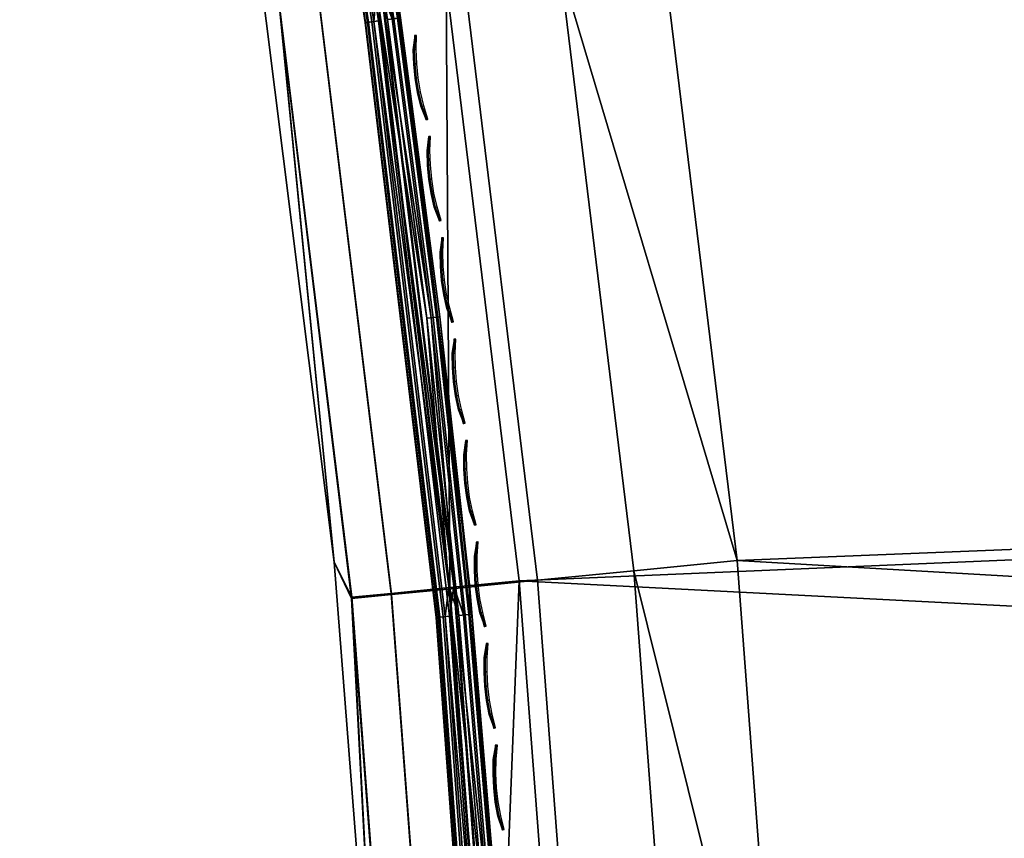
# Model space of a CAD drawing. Header units: inches. Extents: x 0 to 63.6, y -63.6 to 0.
# Tile 145 of 256: x 34.6 to 37.3, y -60.8 to -58.5. Entities that reach past the tile are written whole.
import ezdxf

# ---------------------------------------------------------------- set-up
doc = ezdxf.new("R2010")
doc.units = ezdxf.units.IN
doc.header["$LTSCALE"] = 0.03937
doc.header["$MEASUREMENT"] = 0
for name, color, linetype in [('A-FURN-3-ST', 151, 'Continuous'), ('A-FURN-3-ST-SEAM', 250, 'Continuous'), ('A-FURN-3-STITCH', 15, 'Continuous')]:
    doc.layers.add(name, color=color, linetype=linetype)

msp = doc.modelspace()

# ---------------------------------------------------------------- meshes
at = {"layer": 'A-FURN-3-ST'}
mesh = msp.add_polyface(dxfattribs=at)
corners = [(58.7891, -63.6396, 5.25), (36.1387, -63.6396, 5.25), (58.7891, -63.6061, 5.125), (36.1387, -63.6061, 5.125), (58.7891, -63.5146, 5.0335), (36.1387, -63.5146, 5.0335), (58.7891, -63.3896, 5), (36.1387, -63.3896, 5), (58.1891, -63.3896, 18), (36.7388, -63.3896, 18), (58.1891, -63.5146, 17.9665), (36.7388, -63.5146, 17.9665), (58.1891, -63.6061, 17.875), (36.7388, -63.6061, 17.875), (58.1891, -63.6396, 17.75), (36.7388, -63.6396, 17.75), (36.3576, -63.5924, 17.8203), (36.3841, -63.6275, 17.7562), (36.5579, -63.6275, 17.809), (36.5444, -63.5924, 17.8771), (36.5729, -63.6396, 17.7337), (36.4135, -63.6396, 17.6853), (36.5385, -63.5665, 17.9069), (36.5254, -63.4451, 17.9727), (36.5242, -63.3899, 17.9789), (36.3202, -63.4454, 17.9104), (36.3178, -63.3903, 17.9162), (36.3459, -63.5666, 17.8484), (36.4045, -61.7228, 17.9625), (36.6888, -61.7078, 18), (36.2785, -60.0581, 17.9625), (36.5619, -60.0301, 18), (58.1416, -61.2762, 18), (58.0174, -59.1659, 18), (36.3583, -58.36, 18), (57.8166, -57.0616, 18), (36.0784, -56.7009, 18), (35.7229, -55.0564, 18), (58.0995, -57.0299, 17.9625), (57.8211, -54.9239, 17.9625), (59.0391, -63.6396, 16.9), (35.8887, -63.6396, 5.5), (59.0391, -63.6396, 5.5), (35.8887, -63.6396, 16.9), (36.1377, -63.6396, 17.501), (36.2665, -63.6396, 17.6067), (36.0894, -61.7356, 5), (58.7412, -61.2543, 5), (35.9644, -60.0855, 5), (58.6158, -59.1221, 5), (35.764, -58.4429, 5), (58.413, -56.9959, 5), (35.4886, -56.8111, 5), (35.1388, -55.1937, 5)]
mesh.append_faces([[corners[k] for k in face] for face in [(0, 1, 2), (2, 1, 3), (2, 3, 4), (4, 3, 5), (4, 5, 6), (6, 5, 7), (8, 9, 10), (10, 9, 11), (10, 11, 12), (12, 11, 13), (12, 13, 14), (14, 13, 15), (16, 17, 18, 19), (19, 18, 13), (13, 18, 15), (15, 18, 20), (20, 18, 21), (21, 18, 17), (19, 13, 22), (22, 13, 11), (22, 11, 23), (23, 11, 9), (23, 9, 24), (23, 24, 25), (25, 24, 26), (27, 16, 19, 22), (25, 27, 22, 23), (28, 26, 24), (28, 24, 29), (29, 24, 9), (28, 29, 30), (30, 29, 31), (9, 8, 29), (29, 8, 32), (29, 32, 31), (31, 32, 33), (31, 33, 34), (34, 33, 35), (34, 35, 36), (36, 35, 37), (33, 38, 35), (35, 38, 39), (40, 41, 42), (42, 41, 1), (42, 1, 0), (40, 14, 15), (40, 15, 43), (44, 15, 45), (45, 15, 21), (21, 15, 20), (43, 41, 40), (7, 46, 6), (6, 46, 47), (47, 46, 48), (47, 48, 49), (49, 48, 50), (49, 50, 51), (51, 50, 52), (51, 52, 53)]])
mesh = msp.add_polyface(dxfattribs=at)
corners = [(35.5874, -61.7109, 16.9), (35.6387, -63.3914, 16.9), (35.6277, -61.7637, 17.1847), (36.1395, -61.7368, 17.8526), (36.3178, -63.3903, 17.9162), (36.4045, -61.7228, 17.9625), (36.2785, -60.0581, 17.9625), (36.5619, -60.0301, 18), (36.0765, -58.4009, 17.9625), (36.3583, -58.36, 18), (35.7989, -56.7547, 17.9625), (36.0784, -56.7009, 18), (35.4461, -55.1229, 17.9625), (35.5383, -56.8048, 17.8526), (35.814, -58.439, 17.8526), (36.0145, -60.0842, 17.8526), (35.3146, -56.8478, 17.6778), (35.5885, -58.4717, 17.6778), (35.7878, -60.1065, 17.6778), (35.912, -61.7487, 17.6778), (34.6898, -55.3046, 17.1847), (34.9595, -56.7102, 16.9), (35.035, -56.9016, 17.1847), (35.2474, -58.3666, 16.9), (35.3068, -58.5127, 17.1847), (35.4568, -60.0347, 16.9), (35.5045, -60.1345, 17.1847), (35.7375, -61.7579, 17.45), (35.6139, -60.1237, 17.45), (35.4155, -58.4969, 17.45), (35.1429, -56.8808, 17.45), (34.9666, -55.2381, 17.6778), (34.7967, -55.2789, 17.45), (36.0894, -61.7356, 5), (35.8983, -61.7456, 5.0381), (35.9644, -60.0855, 5), (35.774, -60.1043, 5.0381), (35.764, -58.4429, 5), (35.5747, -58.4704, 5.0381), (35.4886, -56.8111, 5), (35.3007, -56.8473, 5.0381), (35.1388, -55.1937, 5), (34.9595, -56.7102, 5.5), (34.6897, -55.3017, 5.3087), (35.035, -56.8984, 5.3087), (35.2474, -58.3666, 5.5), (35.3069, -58.5093, 5.3087), (35.4568, -60.0347, 5.5), (35.5047, -60.1309, 5.3087), (35.5874, -61.7109, 5.5), (35.6281, -61.7599, 5.3087), (35.6387, -63.3914, 5.5), (35.7364, -61.7542, 5.1464), (35.6126, -60.1203, 5.1464), (35.4141, -58.4937, 5.1464), (35.1415, -56.8779, 5.1464), (34.7951, -55.2764, 5.1464), (34.9528, -55.2385, 5.0381), (34.5938, -55.0692, 5.5)]
mesh.append_faces([[corners[k] for k in face] for face in [(0, 1, 2), (3, 4, 5), (6, 7, 8), (8, 7, 9), (8, 9, 10), (10, 9, 11), (10, 11, 12), (10, 13, 14, 8), (8, 14, 15, 6), (6, 15, 3, 5), (13, 16, 17, 14), (14, 17, 18, 15), (15, 18, 19, 3), (20, 21, 22), (22, 21, 23), (22, 23, 24), (24, 23, 25), (24, 25, 26), (26, 25, 0), (26, 0, 2), (26, 2, 27, 28), (28, 27, 19, 18), (28, 18, 17, 29), (29, 17, 16, 30), (30, 16, 31, 32), (26, 28, 29, 24), (24, 29, 30, 22), (22, 30, 32, 20), (33, 34, 35), (35, 34, 36), (35, 36, 37), (37, 36, 38), (37, 38, 39), (39, 38, 40), (39, 40, 41), (42, 43, 44), (42, 44, 45), (45, 44, 46), (45, 46, 47), (47, 46, 48), (47, 48, 49), (49, 48, 50), (49, 50, 51), (36, 34, 52, 53), (53, 52, 50, 48), (53, 48, 46, 54), (54, 46, 44, 55), (55, 44, 43, 56), (36, 53, 54, 38), (38, 54, 55, 40), (40, 55, 56, 57), (49, 1, 0), (49, 0, 47), (47, 0, 25), (47, 25, 45), (45, 25, 23), (45, 23, 42), (42, 23, 21), (42, 21, 58)]])
at = {"layer": 'A-FURN-3-ST-SEAM'}
mesh = msp.add_polyface(dxfattribs=at)
corners = [(35.4239, -57.7311, 17.6473), (35.4383, -57.7288, 17.6344), (35.5656, -58.551, 17.6344), (35.5511, -58.553, 17.6473), (35.7611, -60.1841, 17.6344), (35.7465, -60.1854, 17.6473), (35.7715, -60.1016, 17.628), (35.5723, -58.4679, 17.628), (35.2984, -56.845, 17.628), (35.5426, -58.5541, 17.6648), (35.4154, -57.7324, 17.6648), (35.5414, -58.5543, 17.6842), (35.4142, -57.7326, 17.6842), (35.5477, -58.5535, 17.7027), (35.4204, -57.7316, 17.7027), (35.743, -60.1857, 17.7027), (35.7559, -60.1845, 17.7173), (35.5604, -58.5517, 17.7173), (35.4332, -57.7296, 17.7173), (35.7733, -60.183, 17.7259), (35.5778, -58.5494, 17.7259), (35.4505, -57.7268, 17.7259), (35.7848, -60.1003, 17.7271), (35.5855, -58.466, 17.7271), (35.3116, -56.8425, 17.7271), (35.4757, -57.7228, 17.6292), (35.4929, -57.72, 17.6377), (35.6204, -58.5435, 17.6377), (35.6031, -58.5459, 17.6292), (35.728, -59.3634, 17.6377), (35.7107, -59.3654, 17.6292), (35.5057, -57.718, 17.6522), (35.6279, -58.4601, 17.6706), (35.6332, -58.5418, 17.6522), (35.7409, -59.362, 17.6522), (35.8275, -60.0964, 17.6706), (35.488, -57.7208, 17.7208), (35.6155, -58.5442, 17.7208), (35.63, -58.5422, 17.7078), (35.5025, -57.7185, 17.7078), (35.6384, -58.5411, 17.6902), (35.5109, -57.7171, 17.6902), (35.7461, -59.3614, 17.6902), (35.7231, -59.364, 17.7208), (35.7376, -59.3623, 17.7078)]
mesh.append_faces([[corners[k] for k in face] for face in [(0, 1, 2, 3), (3, 2, 4, 5), (6, 2, 7), (7, 2, 1), (7, 1, 8), (3, 9, 10, 0), (9, 11, 12, 10), (11, 13, 14, 12), (15, 16, 17, 13), (13, 17, 18, 14), (16, 19, 20, 17), (17, 20, 21, 18), (20, 22, 23), (20, 23, 21), (21, 23, 24), (25, 26, 27, 28), (28, 27, 29, 30), (31, 32, 33), (31, 33, 27, 26), (33, 32, 34), (34, 32, 35), (30, 6, 7), (30, 7, 28), (28, 7, 25), (7, 8, 25), (27, 33, 34, 29), (24, 23, 36), (36, 23, 37), (36, 37, 38, 39), (39, 38, 40, 41), (41, 40, 32), (32, 40, 42), (32, 42, 35), (22, 43, 23), (23, 43, 37), (38, 37, 43, 44), (40, 38, 44, 42)]])
mesh = msp.add_polyface(dxfattribs=at)
corners = [(35.7465, -60.1854, 17.6473), (35.7611, -60.1841, 17.6344), (35.8802, -61.7978, 17.6344), (35.8656, -61.7985, 17.6473), (35.8958, -61.7427, 17.628), (35.7715, -60.1016, 17.628), (35.5656, -58.551, 17.6344), (35.857, -61.7988, 17.6648), (35.7379, -60.1861, 17.6648), (35.5426, -58.5541, 17.6648), (35.5511, -58.553, 17.6473), (35.8558, -61.7989, 17.6842), (35.7367, -60.1862, 17.6842), (35.5414, -58.5543, 17.6842), (35.8621, -61.7986, 17.7027), (35.743, -60.1857, 17.7027), (35.5477, -58.5535, 17.7027), (35.875, -61.798, 17.7173), (35.7559, -60.1845, 17.7173), (35.8925, -61.7973, 17.7259), (35.7733, -60.183, 17.7259), (35.9092, -61.742, 17.7271), (35.7848, -60.1003, 17.7271), (35.5778, -58.5494, 17.7259), (35.7107, -59.3654, 17.6292), (35.728, -59.3634, 17.6377), (35.8161, -60.1791, 17.6377), (35.7987, -60.1807, 17.6292), (35.8852, -60.9899, 17.6377), (35.8677, -60.9911, 17.6292), (35.9355, -61.7953, 17.6377), (35.918, -61.7961, 17.6292), (35.8981, -60.9891, 17.6522), (35.9484, -61.7948, 17.6522), (35.7409, -59.362, 17.6522), (35.8275, -60.0964, 17.6706), (35.829, -60.178, 17.6522), (35.952, -61.7401, 17.6706), (35.7461, -59.3614, 17.6902), (35.8343, -60.1775, 17.6902), (35.9033, -60.9887, 17.6902), (35.8258, -60.1782, 17.7078), (35.8948, -60.9893, 17.7078), (35.8112, -60.1795, 17.7208), (35.8802, -60.9903, 17.7208), (35.7231, -59.364, 17.7208), (35.9305, -61.7956, 17.7208), (35.9451, -61.7949, 17.7078), (35.7376, -59.3623, 17.7078)]
mesh.append_faces([[corners[k] for k in face] for face in [(0, 1, 2, 3), (4, 2, 1), (4, 1, 5), (5, 1, 6), (3, 7, 8, 0), (0, 8, 9, 10), (7, 11, 12, 8), (8, 12, 13, 9), (11, 14, 15, 12), (12, 15, 16, 13), (14, 17, 18, 15), (17, 19, 20, 18), (19, 21, 20), (20, 21, 22), (20, 22, 23), (24, 25, 26, 27), (27, 26, 28, 29), (29, 28, 30, 31), (32, 33, 30, 28), (34, 35, 36), (36, 35, 32), (36, 32, 28, 26), (35, 37, 32), (4, 5, 29), (29, 5, 27), (27, 5, 24), (25, 34, 36, 26), (35, 38, 39), (35, 39, 40), (40, 39, 41, 42), (42, 41, 43, 44), (44, 43, 22), (22, 43, 45), (22, 21, 44), (44, 46, 47, 42), (37, 35, 40), (48, 45, 43, 41), (38, 48, 41, 39)]])
at = {"layer": 'A-FURN-3-STITCH'}
mesh = msp.add_polymesh((7, 4), dxfattribs=at)
for k, corner in enumerate([(35.6827, -58.5891, 17.7447), (35.6813, -58.5893, 17.7425), (35.6784, -58.5897, 17.7382), (35.6769, -58.5899, 17.736), (35.6816, -58.6279, 17.749), (35.6764, -58.6286, 17.7493), (35.6735, -58.629, 17.745), (35.6758, -58.6287, 17.7404), (35.683, -58.6669, 17.7516), (35.6778, -58.6676, 17.752), (35.675, -58.668, 17.7477), (35.6772, -58.6677, 17.743), (35.687, -58.7058, 17.7525), (35.6818, -58.7065, 17.7529), (35.6789, -58.7069, 17.7486), (35.6812, -58.7066, 17.7439), (35.6934, -58.7444, 17.7517), (35.6883, -58.7451, 17.7521), (35.6854, -58.7455, 17.7477), (35.6877, -58.7452, 17.7431), (35.7024, -58.7823, 17.7492), (35.6973, -58.783, 17.7495), (35.6944, -58.7834, 17.7452), (35.6966, -58.7831, 17.7405), (35.7138, -58.8195, 17.7449), (35.7123, -58.8197, 17.7428), (35.7094, -58.8201, 17.7385), (35.708, -58.8203, 17.7363)]):
    mesh.set_mesh_vertex(divmod(k, 4), corner)
mesh = msp.add_polymesh((7, 4), dxfattribs=at)
for k, corner in enumerate([(35.7209, -58.8665, 17.7447), (35.7195, -58.8667, 17.7425), (35.7166, -58.8671, 17.7382), (35.7151, -58.8673, 17.736), (35.7194, -58.9054, 17.749), (35.7143, -58.906, 17.7493), (35.7114, -58.9064, 17.745), (35.7137, -58.9061, 17.7404), (35.7206, -58.9444, 17.7516), (35.7154, -58.945, 17.752), (35.7125, -58.9454, 17.7477), (35.7148, -58.9451, 17.743), (35.7242, -58.9833, 17.7525), (35.7191, -58.9839, 17.7529), (35.7162, -58.9843, 17.7486), (35.7184, -58.984, 17.7439), (35.7304, -59.0219, 17.7517), (35.7253, -59.0225, 17.7521), (35.7224, -59.0229, 17.7477), (35.7246, -59.0226, 17.7431), (35.7391, -59.0599, 17.7492), (35.7339, -59.0606, 17.7495), (35.731, -59.061, 17.7452), (35.7333, -59.0607, 17.7405), (35.7502, -59.0972, 17.7449), (35.7487, -59.0974, 17.7428), (35.7458, -59.0978, 17.7385), (35.7444, -59.0979, 17.7363)]):
    mesh.set_mesh_vertex(divmod(k, 4), corner)
mesh = msp.add_polymesh((7, 4), dxfattribs=at)
for k, corner in enumerate([(35.7569, -59.1443, 17.7447), (35.7555, -59.1444, 17.7425), (35.7526, -59.1448, 17.7382), (35.7511, -59.145, 17.736), (35.7552, -59.1831, 17.749), (35.75, -59.1837, 17.7493), (35.7471, -59.1841, 17.745), (35.7494, -59.1838, 17.7404), (35.756, -59.2221, 17.7516), (35.7508, -59.2227, 17.752), (35.7479, -59.2231, 17.7477), (35.7502, -59.2228, 17.743), (35.7593, -59.261, 17.7525), (35.7542, -59.2617, 17.7529), (35.7513, -59.262, 17.7486), (35.7535, -59.2617, 17.7439), (35.7652, -59.2997, 17.7517), (35.7601, -59.3003, 17.7521), (35.7572, -59.3007, 17.7477), (35.7594, -59.3004, 17.7431), (35.7736, -59.3378, 17.7492), (35.7684, -59.3384, 17.7495), (35.7655, -59.3388, 17.7452), (35.7678, -59.3385, 17.7405), (35.7844, -59.3751, 17.7449), (35.7829, -59.3753, 17.7428), (35.78, -59.3757, 17.7385), (35.7786, -59.3758, 17.7363)]):
    mesh.set_mesh_vertex(divmod(k, 4), corner)
mesh = msp.add_polymesh((7, 4), dxfattribs=at)
for k, corner in enumerate([(35.7907, -59.4223, 17.7447), (35.7893, -59.4224, 17.7425), (35.7864, -59.4228, 17.7382), (35.7849, -59.4229, 17.736), (35.7887, -59.4611, 17.749), (35.7835, -59.4616, 17.7493), (35.7806, -59.462, 17.745), (35.7829, -59.4617, 17.7404), (35.7892, -59.5001, 17.7516), (35.7841, -59.5007, 17.752), (35.7812, -59.501, 17.7477), (35.7834, -59.5007, 17.743), (35.7923, -59.5391, 17.7525), (35.7871, -59.5396, 17.7529), (35.7842, -59.54, 17.7486), (35.7865, -59.5397, 17.7439), (35.7979, -59.5777, 17.7517), (35.7927, -59.5783, 17.7521), (35.7898, -59.5786, 17.7477), (35.7921, -59.5784, 17.7431), (35.8059, -59.6159, 17.7492), (35.8008, -59.6165, 17.7495), (35.7979, -59.6168, 17.7452), (35.8001, -59.6166, 17.7405), (35.8164, -59.6533, 17.7449), (35.815, -59.6535, 17.7428), (35.8121, -59.6538, 17.7385), (35.8107, -59.654, 17.7363)]):
    mesh.set_mesh_vertex(divmod(k, 4), corner)
mesh = msp.add_polymesh((7, 4), dxfattribs=at)
for k, corner in enumerate([(35.8224, -59.7005, 17.7447), (35.821, -59.7007, 17.7425), (35.8181, -59.701, 17.7382), (35.8166, -59.7011, 17.736), (35.8201, -59.7393, 17.749), (35.8149, -59.7398, 17.7493), (35.812, -59.7401, 17.745), (35.8143, -59.7399, 17.7404), (35.8203, -59.7783, 17.7516), (35.8151, -59.7789, 17.752), (35.8122, -59.7792, 17.7477), (35.8145, -59.7789, 17.743), (35.8231, -59.8173, 17.7525), (35.8179, -59.8178, 17.7529), (35.815, -59.8182, 17.7486), (35.8173, -59.8179, 17.7439), (35.8283, -59.856, 17.7517), (35.8232, -59.8566, 17.7521), (35.8203, -59.8569, 17.7477), (35.8225, -59.8567, 17.7431), (35.8361, -59.8943, 17.7492), (35.8309, -59.8948, 17.7495), (35.828, -59.8951, 17.7452), (35.8303, -59.8949, 17.7405), (35.8463, -59.9318, 17.7449), (35.8449, -59.9319, 17.7428), (35.8419, -59.9323, 17.7385), (35.8405, -59.9324, 17.7363)]):
    mesh.set_mesh_vertex(divmod(k, 4), corner)
mesh = msp.add_polymesh((7, 4), dxfattribs=at)
for k, corner in enumerate([(35.852, -59.979, 17.7447), (35.8505, -59.9791, 17.7425), (35.8476, -59.9794, 17.7382), (35.8462, -59.9796, 17.736), (35.8493, -60.0178, 17.749), (35.8441, -60.0183, 17.7493), (35.8412, -60.0186, 17.745), (35.8435, -60.0183, 17.7404), (35.8492, -60.0568, 17.7516), (35.8441, -60.0573, 17.752), (35.8412, -60.0576, 17.7477), (35.8434, -60.0574, 17.743), (35.8517, -60.0958, 17.7525), (35.8465, -60.0963, 17.7529), (35.8436, -60.0966, 17.7486), (35.8459, -60.0964, 17.7439), (35.8567, -60.1346, 17.7517), (35.8515, -60.1351, 17.7521), (35.8486, -60.1354, 17.7477), (35.8509, -60.1351, 17.7431), (35.8641, -60.1729, 17.7492), (35.859, -60.1734, 17.7495), (35.8561, -60.1737, 17.7452), (35.8583, -60.1734, 17.7405), (35.8741, -60.2105, 17.7449), (35.8726, -60.2106, 17.7428), (35.8697, -60.2109, 17.7385), (35.8683, -60.211, 17.7363)]):
    mesh.set_mesh_vertex(divmod(k, 4), corner)
mesh = msp.add_polymesh((7, 4), dxfattribs=at)
for k, corner in enumerate([(35.8793, -60.2577, 17.7447), (35.8779, -60.2578, 17.7425), (35.875, -60.2581, 17.7382), (35.8735, -60.2582, 17.736), (35.8764, -60.2965, 17.749), (35.8712, -60.2969, 17.7493), (35.8683, -60.2972, 17.745), (35.8706, -60.297, 17.7404), (35.876, -60.3355, 17.7516), (35.8708, -60.3359, 17.752), (35.8679, -60.3362, 17.7477), (35.8702, -60.336, 17.743), (35.8781, -60.3745, 17.7525), (35.873, -60.375, 17.7529), (35.8701, -60.3752, 17.7486), (35.8723, -60.375, 17.7439), (35.8828, -60.4133, 17.7517), (35.8776, -60.4138, 17.7521), (35.8747, -60.414, 17.7477), (35.877, -60.4138, 17.7431), (35.89, -60.4517, 17.7492), (35.8848, -60.4521, 17.7495), (35.8819, -60.4524, 17.7452), (35.8842, -60.4522, 17.7405), (35.8996, -60.4893, 17.7449), (35.8981, -60.4895, 17.7428), (35.8952, -60.4897, 17.7385), (35.8938, -60.4899, 17.7363)]):
    mesh.set_mesh_vertex(divmod(k, 4), corner)
mesh = msp.add_polymesh((7, 4), dxfattribs=at)
for k, corner in enumerate([(35.9045, -60.5366, 17.7447), (35.9031, -60.5368, 17.7425), (35.9002, -60.537, 17.7382), (35.8987, -60.5371, 17.736), (35.9013, -60.5754, 17.749), (35.8961, -60.5758, 17.7493), (35.8932, -60.576, 17.745), (35.8955, -60.5758, 17.7404), (35.9006, -60.6144, 17.7516), (35.8954, -60.6148, 17.752), (35.8925, -60.615, 17.7477), (35.8948, -60.6148, 17.743), (35.9024, -60.6534, 17.7525), (35.8972, -60.6538, 17.7529), (35.8943, -60.6541, 17.7486), (35.8966, -60.6539, 17.7439), (35.9068, -60.6923, 17.7517), (35.9016, -60.6927, 17.7521), (35.8987, -60.6929, 17.7477), (35.901, -60.6927, 17.7431), (35.9137, -60.7307, 17.7492), (35.9085, -60.7311, 17.7495), (35.9056, -60.7313, 17.7452), (35.9079, -60.7311, 17.7405), (35.923, -60.7684, 17.7449), (35.9215, -60.7685, 17.7428), (35.9186, -60.7688, 17.7385), (35.9172, -60.7689, 17.7363)]):
    mesh.set_mesh_vertex(divmod(k, 4), corner)

doc.saveas('drawing.dxf')
